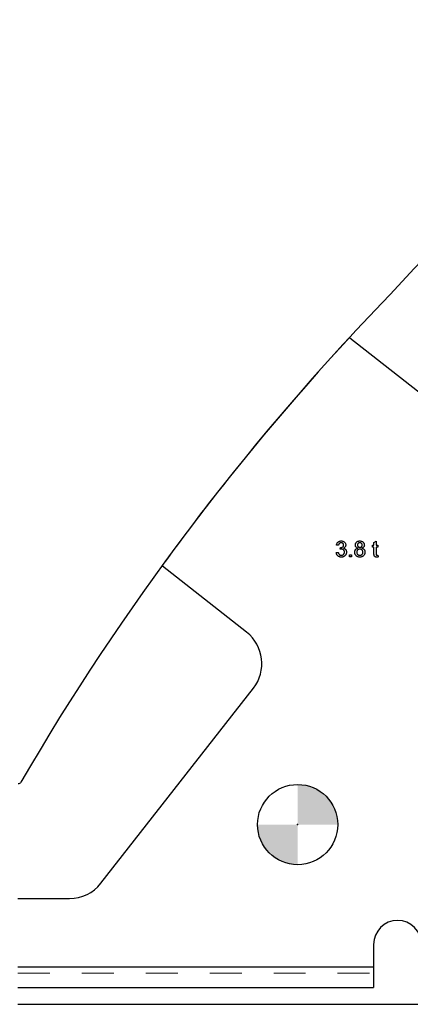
# Model space of a CAD drawing. Header units: inches. Extents: x 0.7 to 43.6, y 0.3 to 38.8.
# Tile 64 of 97: x 21.7 to 22.9, y 24.1 to 27.2. Entities that reach past the tile are written whole.
import ezdxf

# ---------------------------------------------------------------- set-up
doc = ezdxf.new("R2010")
doc.units = ezdxf.units.IN
doc.header["$MEASUREMENT"] = 0
doc.header["$PDSIZE"] = -1
doc.linetypes.add('HIDDEN', pattern=[0.075, 0.05, -0.025])
doc.layers.add('SID-M-S', color=90, linetype='Continuous')

# ---------------------------------------------------------------- blocks, each defined once
blk = doc.blocks.new('SW_DOWELSYMBOL_3')
at = {"linetype": 'Continuous', "lineweight": 18}
h = blk.add_hatch(color=0, dxfattribs=at)
edge = h.paths.add_edge_path(flags=0)
edge.add_arc((0, 0), 0.1255, 0, 90)
edge.add_line((0, 0.1255), (0, 0))
edge.add_line((0, 0), (0.1255, 0))
h = blk.add_hatch(color=0, dxfattribs=at)
edge = h.paths.add_edge_path(flags=0)
edge.add_arc((0, 0), 0.1255, 180, 270)
edge.add_line((0, -0.1255), (0, 0))
edge.add_line((0, 0), (-0.1255, 0))
at = {"color": 0}
blk.add_circle((0, 0), 0.1255, dxfattribs=at)

msp = doc.modelspace()

# ---------------------------------------------------------------- linework, layer by layer
at = {"color": 7, "linetype": 'HIDDEN', "lineweight": 18}
for p, q in [((21.665459, 24.198729), (22.777959, 24.198729)), ((21.665459, 24.178729), (22.777959, 24.178729))]:
    msp.add_line(p, q, dxfattribs=at)
at = {"color": 7, "linetype": 'Continuous'}
msp.add_line((21.665459, 24.081229), (27.602959, 24.081229), dxfattribs=at)
at = {"color": 7, "linetype": 'Continuous', "flags": 128}
for points in [[(22.661284, 25.494966), (22.667703, 25.495607), (22.667703, 25.495607), (22.667974, 25.494455), (22.668284, 25.493393), (22.668635, 25.492402), (22.669035, 25.49151), (22.669456, 25.490689), (22.669927, 25.489958), (22.670438, 25.489307), (22.670988, 25.488736), (22.671579, 25.488245), (22.67222, 25.487814), (22.672911, 25.487454), (22.673653, 25.487163), (22.674434, 25.486933), (22.675265, 25.486763), (22.676147, 25.486662), (22.677078, 25.486632), (22.677078, 25.486632), (22.67817, 25.486672), (22.679202, 25.486813), (22.680183, 25.487033), (22.681105, 25.487354), (22.681966, 25.487754), (22.682777, 25.488245), (22.683538, 25.488826), (22.68424, 25.489497), (22.684871, 25.490238), (22.685421, 25.491019), (22.685882, 25.491841), (22.686263, 25.492702), (22.686553, 25.493614), (22.686764, 25.494565), (22.686894, 25.495557), (22.686934, 25.496598), (22.686934, 25.496598), (22.686894, 25.49759), (22.686774, 25.498531), (22.686563, 25.499433), (22.686273, 25.500284), (22.685902, 25.501096), (22.685452, 25.501867), (22.684911, 25.502588), (22.68429, 25.503269), (22.683609, 25.50389), (22.682877, 25.504421), (22.682106, 25.504872), (22.681285, 25.505242), (22.680423, 25.505533), (22.679512, 25.505743), (22.678561, 25.505863), (22.677559, 25.505903), (22.677559, 25.505903), (22.676678, 25.505863), (22.675696, 25.505733), (22.674604, 25.505523), (22.673412, 25.505222), (22.673412, 25.505222), (22.674073, 25.510991), (22.674073, 25.510991), (22.674594, 25.510941), (22.674995, 25.510921), (22.674995, 25.510921), (22.676758, 25.511041), (22.67842, 25.511392), (22.680003, 25.511973), (22.681485, 25.512794), (22.682166, 25.513295), (22.682747, 25.513866), (22.683248, 25.514487), (22.683649, 25.515188), (22.683969, 25.515939), (22.68419, 25.516761), (22.68433, 25.517642), (22.68437, 25.518583), (22.68437, 25.518583), (22.68434, 25.519345), (22.68424, 25.520066), (22.684069, 25.520757), (22.683839, 25.521408), (22.683538, 25.522029), (22.683168, 25.52262), (22.682737, 25.523181), (22.682236, 25.523702), (22.681686, 25.524182), (22.681095, 25.524593), (22.680474, 25.524944), (22.679803, 25.525224), (22.679101, 25.525444), (22.67836, 25.525605), (22.677579, 25.525705), (22.676758, 25.525735), (22.676758, 25.525735), (22.675155, 25.525615), (22.673703, 25.525254), (22.672381, 25.524653), (22.671199, 25.523812), (22.670668, 25.523301), (22.670187, 25.52273), (22.669756, 25.522099), (22.669376, 25.521408), (22.669045, 25.520657), (22.668755, 25.519846), (22.668524, 25.518974), (22.668344, 25.518043), (22.668344, 25.518043), (22.661934, 25.518684), (22.661934, 25.518684), (22.662254, 25.520166), (22.662655, 25.521568), (22.663146, 25.52288), (22.663727, 25.524102), (22.664388, 25.525244), (22.665139, 25.526296), (22.66598, 25.527267), (22.666902, 25.528149), (22.667903, 25.52894), (22.668965, 25.529621), (22.670077, 25.530192), (22.671259, 25.530663), (22.672491, 25.531033), (22.673793, 25.531294), (22.675145, 25.531454), (22.676557, 25.531504), (22.676557, 25.531504), (22.67851, 25.531394), (22.680373, 25.531073), (22.682166, 25.530533), (22.683879, 25.529781), (22.685462, 25.52885), (22.686844, 25.527758), (22.688026, 25.526506), (22.689007, 25.525094), (22.689778, 25.523592), (22.690339, 25.522039), (22.69067, 25.520436), (22.69078, 25.518794), (22.69078, 25.518794), (22.69067, 25.517241), (22.690349, 25.515759), (22.689809, 25.514357), (22.689057, 25.513015), (22.688096, 25.511783), (22.686924, 25.510681), (22.685542, 25.509709), (22.683959, 25.508878), (22.683959, 25.508878), (22.685031, 25.508587), (22.686032, 25.508227), (22.686984, 25.507796), (22.687875, 25.507305), (22.688707, 25.506735), (22.689478, 25.506104), (22.690189, 25.505392), (22.69084, 25.504621), (22.691431, 25.50379), (22.691932, 25.502908), (22.692363, 25.501977), (22.692723, 25.500995), (22.692994, 25.499954), (22.693184, 25.498872), (22.693304, 25.49773), (22.693344, 25.496548), (22.693344, 25.496548), (22.693274, 25.494936), (22.693054, 25.493393), (22.692683, 25.491911), (22.692172, 25.490489), (22.691521, 25.489126), (22.69071, 25.487824), (22.689758, 25.486592), (22.688667, 25.48542), (22.687465, 25.484349), (22.686183, 25.483427), (22.684821, 25.482646), (22.683378, 25.482005), (22.681866, 25.481504), (22.680273, 25.481144), (22.678601, 25.480933), (22.676848, 25.480863), (22.676848, 25.480863), (22.675275, 25.480923), (22.673763, 25.481114), (22.672321, 25.481414), (22.670958, 25.481845), (22.669646, 25.482396), (22.668414, 25.483077), (22.667252, 25.483868), (22.666151, 25.484789), (22.665139, 25.485811), (22.664248, 25.486903), (22.663476, 25.488065), (22.662805, 25.489297), (22.662254, 25.490609), (22.661824, 25.491991), (22.661503, 25.493443), (22.661293, 25.494966)], [(22.728473, 25.508928), (22.726678, 25.509689), (22.725125, 25.510591), (22.723813, 25.511642), (22.722761, 25.512834), (22.72195, 25.514166), (22.721369, 25.515619), (22.721028, 25.517191), (22.720908, 25.518894), (22.720908, 25.518894), (22.720968, 25.520206), (22.721149, 25.521458), (22.721449, 25.52266), (22.72187, 25.523812), (22.722401, 25.524904), (22.723062, 25.525945), (22.723833, 25.526937), (22.724734, 25.527868), (22.725736, 25.52872), (22.726808, 25.529461), (22.72797, 25.530082), (22.729202, 25.530593), (22.730514, 25.530993), (22.731906, 25.531274), (22.733378, 25.531444), (22.734931, 25.531504), (22.734931, 25.531504), (22.736493, 25.531444), (22.737966, 25.531274), (22.739368, 25.530983), (22.7407, 25.530573), (22.741942, 25.530052), (22.743114, 25.529411), (22.744206, 25.52866), (22.745217, 25.527788), (22.746129, 25.526837), (22.74692, 25.525825), (22.747591, 25.524773), (22.748142, 25.523672), (22.748563, 25.52251), (22.748873, 25.521298), (22.749053, 25.520046), (22.749113, 25.518734), (22.749113, 25.518734), (22.749003, 25.517091), (22.748653, 25.515549), (22.748082, 25.514126), (22.74727, 25.512814), (22.746239, 25.511632), (22.744967, 25.510591), (22.743454, 25.509689), (22.741702, 25.508928), (22.741702, 25.508928), (22.742813, 25.508527), (22.743845, 25.508057), (22.744817, 25.507536), (22.745728, 25.506965), (22.746559, 25.506324), (22.747321, 25.505633), (22.748022, 25.504882), (22.748653, 25.50407), (22.749214, 25.503209), (22.749694, 25.502307), (22.750105, 25.501366), (22.750446, 25.500394), (22.750706, 25.499363), (22.750886, 25.498301), (22.750996, 25.497199), (22.751036, 25.496057), (22.751036, 25.496057), (22.750966, 25.494485), (22.750756, 25.492973), (22.750415, 25.49152), (22.749935, 25.490138), (22.749314, 25.488816), (22.748553, 25.487564), (22.747651, 25.486372), (22.746619, 25.48524), (22.745478, 25.484219), (22.744246, 25.483327), (22.742923, 25.482576), (22.741511, 25.481955), (22.740019, 25.481474), (22.738436, 25.481134), (22.736764, 25.480933), (22.735011, 25.480863), (22.735011, 25.480863), (22.733258, 25.480933), (22.731585, 25.481134), (22.730003, 25.481484), (22.72851, 25.481965), (22.727098, 25.482576), (22.725776, 25.483337), (22.724544, 25.484229), (22.723392, 25.48526), (22.722361, 25.486392), (22.721469, 25.487594), (22.720708, 25.488866), (22.720087, 25.490198), (22.719606, 25.49161), (22.719266, 25.493083), (22.719055, 25.494615), (22.718985, 25.496228), (22.718985, 25.496228), (22.719025, 25.49743), (22.719135, 25.498581), (22.719336, 25.499673), (22.719606, 25.500725), (22.719947, 25.501727), (22.720367, 25.502678), (22.720868, 25.503569), (22.721449, 25.504421), (22.7221, 25.505212), (22.722821, 25.505943), (22.723603, 25.506604), (22.724444, 25.507205), (22.725355, 25.507726), (22.726337, 25.508197), (22.727379, 25.508598), (22.72848, 25.508928)], [(22.72731, 25.518864), (22.727439, 25.517342), (22.727819, 25.515969), (22.72844, 25.514737), (22.729312, 25.513656), (22.729843, 25.513185), (22.730423, 25.512774), (22.731065, 25.512424), (22.731756, 25.512143), (22.732497, 25.511913), (22.733298, 25.511763), (22.734159, 25.511662), (22.735071, 25.511632), (22.735071, 25.511632), (22.735962, 25.511662), (22.736804, 25.511763), (22.737585, 25.511913), (22.738326, 25.512133), (22.738997, 25.512414), (22.739628, 25.512764), (22.740199, 25.513165), (22.74072, 25.513636), (22.741591, 25.514697), (22.742212, 25.515879), (22.742583, 25.517161), (22.742703, 25.518563), (22.742703, 25.518563), (22.742573, 25.520016), (22.742192, 25.521358), (22.741551, 25.52257), (22.74066, 25.523662), (22.740129, 25.524152), (22.739538, 25.524573), (22.738907, 25.524924), (22.738226, 25.525214), (22.737495, 25.525444), (22.736714, 25.525605), (22.735892, 25.525705), (22.735011, 25.525735), (22.735011, 25.525735), (22.734129, 25.525705), (22.733298, 25.525605), (22.732507, 25.525454), (22.731776, 25.525234), (22.731095, 25.524944), (22.730464, 25.524593), (22.729873, 25.524182), (22.729342, 25.523712), (22.72846, 25.52265), (22.727829, 25.521488), (22.727449, 25.520226), (22.727319, 25.518864)], [(22.79142, 25.486793), (22.792062, 25.481414), (22.792062, 25.481414), (22.79083, 25.481174), (22.789668, 25.481003), (22.788577, 25.480893), (22.787545, 25.480863), (22.787545, 25.480863), (22.786012, 25.480933), (22.78466, 25.481124), (22.783488, 25.481454), (22.782497, 25.481905), (22.781665, 25.482466), (22.780974, 25.483107), (22.780403, 25.483838), (22.779973, 25.484639), (22.779803, 25.48512), (22.779652, 25.485721), (22.779532, 25.486432), (22.779422, 25.487273), (22.779342, 25.488215), (22.779292, 25.489287), (22.779252, 25.490469), (22.779242, 25.491771), (22.779242, 25.491771), (22.779242, 25.512273), (22.779242, 25.512273), (22.774754, 25.512273), (22.774754, 25.512273), (22.774754, 25.518043), (22.774754, 25.518043), (22.779242, 25.518043), (22.779242, 25.518043), (22.779242, 25.526937), (22.779242, 25.526937), (22.785652, 25.530583), (22.785652, 25.530583), (22.785652, 25.518043), (22.785652, 25.518043), (22.791421, 25.518043), (22.791421, 25.518043), (22.791421, 25.512273), (22.791421, 25.512273), (22.785652, 25.512273), (22.785652, 25.512273), (22.785652, 25.49154), (22.785652, 25.49154), (22.785672, 25.490368), (22.785732, 25.489427), (22.785822, 25.488716), (22.785952, 25.488235), (22.786353, 25.487574), (22.786934, 25.487063), (22.787315, 25.486873), (22.787775, 25.486743), (22.788306, 25.486662), (22.788907, 25.486632), (22.788907, 25.486632), (22.789418, 25.486642), (22.790009, 25.486672), (22.79068, 25.486723), (22.791421, 25.486793)], [(22.702951, 25.481504), (22.70296, 25.487914), (22.70296, 25.487914), (22.70937, 25.487914), (22.70937, 25.487914), (22.70937, 25.481504), (22.70937, 25.481504), (22.70296, 25.481504)], [(22.725395, 25.496348), (22.725456, 25.495116), (22.725646, 25.493894), (22.725966, 25.492702), (22.726407, 25.49152), (22.727008, 25.490418), (22.727789, 25.489447), (22.728761, 25.488616), (22.729903, 25.487904), (22.731155, 25.487344), (22.732437, 25.486953), (22.733739, 25.486712), (22.735061, 25.486632), (22.735061, 25.486632), (22.736153, 25.486672), (22.737174, 25.486803), (22.738146, 25.487013), (22.739057, 25.487303), (22.739899, 25.487684), (22.74069, 25.488145), (22.741411, 25.488686), (22.742082, 25.489317), (22.742683, 25.490018), (22.743194, 25.490759), (22.743635, 25.49154), (22.743995, 25.492372), (22.744266, 25.493253), (22.744466, 25.494174), (22.744586, 25.495136), (22.744626, 25.496148), (22.744626, 25.496148), (22.744586, 25.497179), (22.744466, 25.498161), (22.744256, 25.499102), (22.743975, 25.499994), (22.743605, 25.500845), (22.743154, 25.501646), (22.742613, 25.502398), (22.742002, 25.503109), (22.741321, 25.50375), (22.74057, 25.504311), (22.739768, 25.504791), (22.738907, 25.505172), (22.737986, 25.505473), (22.737004, 25.505693), (22.735972, 25.505823), (22.734871, 25.505863), (22.734871, 25.505863), (22.733799, 25.505823), (22.732777, 25.505693), (22.731826, 25.505483), (22.730924, 25.505182), (22.730083, 25.504801), (22.729302, 25.504331), (22.728581, 25.50378), (22.727919, 25.503139), (22.727329, 25.502438), (22.726818, 25.501696), (22.726377, 25.500915), (22.726026, 25.500084), (22.725746, 25.499212), (22.725556, 25.498301), (22.725436, 25.49735), (22.725395, 25.496348)]]:
    msp.add_lwpolyline(points, dxfattribs=at)
at = {"color": 7, "linetype": 'Continuous'}
for centre, radius, start, end in [((12.844139, 35.717031), 13.723291, 316.534406, 321.4403456), ((28.507799, 20.805183), 7.903483, 136.1899997, 149.83355), ((21.666045, 24.781817), 0.01, 274.017766, 329.83355)]:
    msp.add_arc(centre, radius, start, end, dxfattribs=at)
msp.add_point((22.540459, 24.643729), dxfattribs=at)
at = {"layer": 'SID-M-S'}
for p, q in [((22.704096, 26.166983), (23.845224, 25.269723)), ((22.380812, 25.245639), (22.117393, 25.452716)), ((21.925278, 24.460155), (22.402061, 25.070411)), ((21.665459, 24.412113), (21.826776, 24.412113)), ((22.777959, 24.268729), (22.777959, 24.198729)), ((21.665459, 24.198729), (22.777959, 24.198729)), ((22.777959, 24.198729), (22.777959, 24.133729)), ((21.665459, 24.133729), (22.777959, 24.133729))]:
    msp.add_line(p, q, dxfattribs=at)
msp.add_circle((22.540459, 24.643729), 0.1255, dxfattribs=at)
for centre, radius, start, end in [((12.844139, 35.717031), 13.723291, 316.534406, 321.4403456), ((28.507799, 20.805183), 7.903483, 136.1899997, 149.83355), ((28.507799, 20.805183), 7.903483, 137.2655099, 143.9738945), ((22.708731, 26.172878), 0.0075, 215.701913, 231.822314), ((22.112758, 25.44682), 0.0075, 51.828667, 65.537491), ((22.30356, 25.147368), 0.125, 322, 51.828667), ((21.666045, 24.781817), 0.01, 274.017766, 329.83355), ((21.826776, 24.537113), 0.125, 270, 322), ((22.852959, 24.268729), 0.075, 0, 180)]:
    msp.add_arc(centre, radius, start, end, dxfattribs=at)

# ---------------------------------------------------------------- block references
msp.add_blockref('SW_DOWELSYMBOL_3', (22.540459, 24.643729))

doc.saveas('drawing.dxf')
